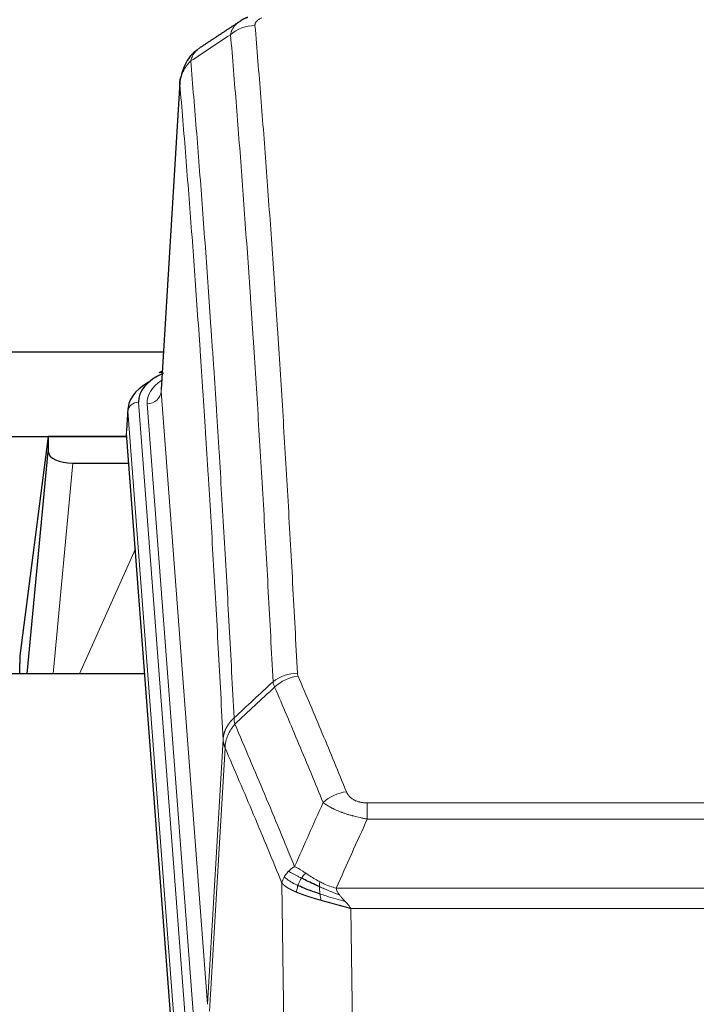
# Model space of a CAD drawing. Header units: inches. Extents: x 0 to 29700, y -16 to 21000.
# Tile 168 of 212: x 22963 to 23154, y 16786 to 17063. Entities that reach past the tile are written whole.
import ezdxf

# ---------------------------------------------------------------- set-up
doc = ezdxf.new("R2010")
doc.units = ezdxf.units.IN
doc.layers.add('254', color=7, linetype='Continuous', true_color=0xffffff)

msp = doc.modelspace()

# ---------------------------------------------------------------- linework, layer by layer
at = {"layer": '254', "color": 2, "linetype": 'Continuous', "lineweight": 25}
for p, q in [((23008.058, 17045.507), (23002.807, 16958.871)), ((22938.629, 16969.47), (23003.45, 16969.47)), ((23003.119, 16964.014), (23002.176, 16963.578)), ((22993.428, 16953.52), (22993.047, 16947.238)), ((23006.171, 16773.001), (22993.053, 16946.455)), ((22938.629, 16945.668), (22993.114, 16945.668)), ((22970.939, 16945.578), (22962.891, 16883.793)), ((22993.122, 16945.578), (22970.939, 16945.578)), ((22970.939, 16945.578), (22970.939, 16941.347)), ((22965.028, 16878.691), (22970.939, 16941.347)), ((22977.913, 16938.127), (22993.683, 16938.127)), ((22962.89, 16883.786), (22962.891, 16883.793)), ((22962.89, 16883.786), (22962.89, 16881.601)), ((22998.185, 16878.691), (22918.915, 16878.691))]:
    msp.add_line(p, q, dxfattribs=at)
at = {"layer": '254', "color": 110, "linetype": 'Continuous', "lineweight": 13}
for p, q in [((23008.059, 17044.885), (23002.812, 16958.296)), ((23002.812, 16958.296), (23015.878, 16785.523)), ((22996.428, 16955.304), (23009.539, 16781.944)), ((22998.82, 16954.869), (23011.886, 16782.096)), ((22993.434, 16952.734), (22993.053, 16946.455)), ((23006.545, 16779.374), (22993.434, 16952.734)), ((22977.913, 16938.127), (22972.306, 16878.691)), ((22979.717, 16878.691), (22995.514, 16913.914)), ((23015.878, 16785.523), (23020.255, 16860.199)), ((23020.811, 16857.866), (23016.459, 16783.613)), ((23060.904, 16842.318), (23266.247, 16842.318)), ((23060.904, 16837.755), (23060.904, 16842.318)), ((23266.247, 16837.755), (23060.904, 16837.755)), ((23037.811, 16744.07), (23036.853, 16819.721)), ((23052.173, 16818.275), (23274.978, 16818.275)), ((23270.865, 16812.531), (23056.285, 16812.531)), ((23056.285, 16812.531), (23057.254, 16736.035))]:
    msp.add_line(p, q, dxfattribs=at)
for centre, major_axis, ratio, start_param, end_param in [((23029.25, 17052.491), (-9.964, -0.842), 0.9013977, 4.6363308, 5.3961502), ((23022.839, 16955.243), (-24.034, 0.016), 0.461198, 5.6862399, 6.318352), ((22998.82, 16958.417), (3.989, 0.302), 0.8864705, 4.6454478, 6.1638843), ((22996.428, 16952.643), (2.991, 0.226), 0.8864705, 1.5038552, 3.0222916), ((23041.208, 16870.57), (-9.987, -0.512), 0.8285973, 4.6699673, 5.4273767), ((23041.396, 16869.778), (-9.188, -3.948), 0.8056434, 4.3791539, 5.1247913), ((23055.057, 16837.316), (-9.245, -3.812), 0.7933159, 4.3962573, 5.1392153)]:
    msp.add_ellipse(centre, major_axis=major_axis, ratio=ratio, start_param=start_param, end_param=end_param, dxfattribs=at)
at = {"layer": '254', "color": 2, "linetype": 'Continuous', "lineweight": 25}
for centre, major_axis, ratio, start_param, end_param in [((23020.447, 16955.678), (-24.034, 0.016), 0.461198, 5.4992389, 6.318352), ((23003.433, 16960.855), (1.258, -2.724), 0.6272114, 2.6666598, 3.1415983), ((23020.447, 16953.017), (-27.03, 0.194), 0.4633579, 5.618257, 6.3212481), ((22977.966, 16941.372), (7.027, 0.031), 0.4617281, 3.1395348, 4.7027345), ((22965.77, 16685.222), (-10.152, 515.131), 0.0020796, 5.0973621, 5.1034661)]:
    msp.add_ellipse(centre, major_axis=major_axis, ratio=ratio, start_param=start_param, end_param=end_param, dxfattribs=at)
for points in [[(23027.278, 17063.788), (23025.916, 17063.485), (23024.926, 17062.555)], [(23024.857, 17062.581), (23019.227, 17058.86), (23013.606, 17055.149)]]:
    msp.add_open_spline(points, degree=2, dxfattribs=at)
at = {"layer": '254', "color": 110, "linetype": 'Continuous', "lineweight": 13}
for points, knots in [([(23029.25, 17061.511), (23029.241, 17061.613), (23029.244, 17061.715), (23029.261, 17061.842), (23029.265, 17061.868), (23029.275, 17061.919), (23029.28, 17061.944), (23029.299, 17062.02), (23029.315, 17062.071), (23029.37, 17062.221), (23029.419, 17062.319), (23029.539, 17062.514), (23029.611, 17062.609), (23029.737, 17062.751), (23029.782, 17062.798), (23029.855, 17062.867), (23029.879, 17062.89), (23029.931, 17062.936), (23029.957, 17062.959), (23030.092, 17063.072), (23030.21, 17063.159), (23030.466, 17063.328), (23030.604, 17063.409), (23030.899, 17063.565), (23031.056, 17063.64), (23031.222, 17063.713)], [0, 0, 0, 0, 0.125, 0.125, 0.15625, 0.15625, 0.1875, 0.1875, 0.25, 0.25, 0.375, 0.375, 0.5, 0.5, 0.5625, 0.5625, 0.59375, 0.59375, 0.625, 0.625, 0.75, 0.75, 0.875, 0.875, 1, 1, 1, 1]), ([(23022.367, 17058.922), (23022.403, 17059.166), (23022.456, 17059.405), (23022.544, 17059.695), (23022.563, 17059.753), (23022.603, 17059.868), (23022.624, 17059.925), (23022.689, 17060.095), (23022.737, 17060.206), (23022.894, 17060.534), (23023.135, 17060.956), (23023.443, 17061.348), (23023.699, 17061.63), (23023.811, 17061.745), (23023.93, 17061.858), (23023.977, 17061.902), (23024.002, 17061.924), (23024.075, 17061.991), (23024.125, 17062.034), (23024.379, 17062.249), (23024.597, 17062.411), (23024.839, 17062.569), (23024.848, 17062.575), (23024.856, 17062.58)], [0, 0, 0, 0, 0.1656246, 0.1656246, 0.2070308, 0.2070308, 0.2484369, 0.2484369, 0.3312492, 0.3312492, 0.4968738, 0.6624984, 0.6624984, 0.7453108, 0.7660138, 0.7660138, 0.7867169, 0.7867169, 0.8281231, 0.8281231, 0.9937477, 0.9937477, 1, 1, 1, 1]), ([(23029.25, 17061.511), (23029.807, 17054.891), (23030.908, 17041.401), (23032.516, 17020.416), (23033.558, 17005.927), (23034.329, 16994.873), (23034.711, 16989.299), (23035.089, 16983.654), (23035.341, 16979.876), (23035.466, 16977.979), (23036.09, 16968.454), (23036.581, 16960.712), (23037.306, 16948.917), (23037.546, 16944.956), (23038.022, 16936.973), (23038.258, 16932.952), (23038.96, 16920.799), (23039.88, 16904.357), (23040.771, 16887.438), (23041.208, 16878.859)], [0, 0, 0, 0, 0.125, 0.25, 0.375, 0.375, 0.4375, 0.46875, 0.46875, 0.5, 0.5, 0.625, 0.625, 0.6875, 0.6875, 0.75, 0.75, 0.875, 1, 1, 1, 1]), ([(23034.341, 16876.483), (23033.903, 16885.052), (23033.011, 16901.95), (23032.089, 16918.373), (23031.386, 16930.512), (23031.15, 16934.528), (23030.673, 16942.501), (23030.433, 16946.458), (23029.707, 16958.24), (23029.215, 16965.972), (23028.591, 16975.486), (23028.465, 16977.381), (23028.214, 16981.155), (23027.835, 16986.793), (23027.452, 16992.36), (23026.68, 17003.402), (23025.637, 17017.874), (23024.027, 17038.835), (23022.925, 17052.309), (23022.367, 17058.922)], [0, 0, 0, 0, 0.125, 0.25, 0.25, 0.3125, 0.3125, 0.375, 0.375, 0.5, 0.5, 0.53125, 0.53125, 0.5625, 0.625, 0.625, 0.75, 0.875, 1, 1, 1, 1]), ([(23011.115, 17051.501), (23011.244, 17052.026), (23011.422, 17052.515), (23011.879, 17053.413), (23012.156, 17053.822), (23012.644, 17054.368), (23012.819, 17054.539), (23013.184, 17054.853), (23013.375, 17054.997), (23013.576, 17055.129)], [0, 0, 0, 0, 0.335226, 0.335226, 0.6704519, 0.6704519, 0.8380649, 0.8380649, 1, 1, 1, 1]), ([(23008.059, 17044.885), (23008.089, 17045.491), (23008.179, 17046.097), (23008.402, 17046.99), (23008.491, 17047.285), (23008.697, 17047.867), (23008.814, 17048.154), (23009.075, 17048.718), (23009.22, 17048.995), (23009.534, 17049.536), (23009.704, 17049.8), (23010.068, 17050.314), (23010.262, 17050.564), (23010.672, 17051.045), (23010.888, 17051.278), (23011.115, 17051.501)], [0, 0, 0, 0, 0.25, 0.25, 0.375, 0.375, 0.5, 0.5, 0.625, 0.625, 0.75, 0.75, 0.875, 0.875, 1, 1, 1, 1]), ([(23011.115, 17051.501), (23011.686, 17044.81), (23012.814, 17031.168), (23014.459, 17009.926), (23015.526, 16995.247), (23016.314, 16984.043), (23016.705, 16978.393), (23017.157, 16971.716), (23017.349, 16968.836), (23017.477, 16966.912), (23017.541, 16965.948), (23017.86, 16961.118), (23018.239, 16955.275), (23018.677, 16948.374), (23018.864, 16945.399), (23018.988, 16943.412), (23019.05, 16942.417), (23019.606, 16933.439), (23020.579, 16917.231), (23021.99, 16892.179), (23022.898, 16874.983), (23023.344, 16866.261)], [0, 0, 0, 0, 0.125, 0.25, 0.375, 0.375, 0.4375, 0.46875, 0.484375, 0.484375, 0.5, 0.5, 0.5625, 0.59375, 0.609375, 0.609375, 0.625, 0.625, 0.75, 0.875, 1, 1, 1, 1]), ([(23020.255, 16860.199), (23019.81, 16868.893), (23018.904, 16886.035), (23017.497, 16911.009), (23016.527, 16927.167), (23015.972, 16936.118), (23015.911, 16937.11), (23015.787, 16939.091), (23015.601, 16942.057), (23015.164, 16948.937), (23014.786, 16954.762), (23014.468, 16959.578), (23014.404, 16960.539), (23014.276, 16962.457), (23014.084, 16965.329), (23013.634, 16971.986), (23013.244, 16977.62), (23012.458, 16988.79), (23011.394, 17003.427), (23009.754, 17024.608), (23008.629, 17038.212), (23008.059, 17044.885)], [0, 0, 0, 0, 0.125, 0.25, 0.375, 0.375, 0.390625, 0.390625, 0.40625, 0.4375, 0.5, 0.5, 0.515625, 0.515625, 0.53125, 0.5625, 0.625, 0.625, 0.75, 0.875, 1, 1, 1, 1]), ([(23041.396, 16878.065), (23041.34, 16878.195), (23041.296, 16878.327), (23041.234, 16878.592), (23041.215, 16878.725), (23041.208, 16878.859)], [0, 0, 0, 0, 0.5, 0.5, 1, 1, 1, 1]), ([(23041.396, 16878.065), (23043.681, 16872.724), (23045.963, 16867.337), (23049.378, 16859.189), (23050.515, 16856.461), (23052.788, 16850.984), (23053.923, 16848.234), (23055.057, 16845.472)], [0, 0, 0, 0, 0.5, 0.5, 0.75, 0.75, 1, 1, 1, 1]), ([(23048.477, 16842.415), (23047.342, 16845.174), (23046.205, 16847.921), (23043.93, 16853.394), (23042.791, 16856.119), (23039.372, 16864.26), (23037.088, 16869.641), (23034.799, 16874.978)], [0, 0, 0, 0, 0.25, 0.25, 0.5, 0.5, 1, 1, 1, 1]), ([(23020.255, 16860.199), (23020.256, 16860.214), (23020.257, 16860.244), (23020.26, 16860.289), (23020.264, 16860.334), (23020.267, 16860.378), (23020.271, 16860.423), (23020.275, 16860.468), (23020.279, 16860.513), (23020.284, 16860.558), (23020.289, 16860.602), (23020.294, 16860.647), (23020.299, 16860.692), (23020.305, 16860.736), (23020.311, 16860.781), (23020.317, 16860.826), (23020.323, 16860.87), (23020.33, 16860.915), (23020.337, 16860.959), (23020.344, 16861.004), (23020.351, 16861.048), (23020.359, 16861.093), (23020.367, 16861.137), (23020.375, 16861.182), (23020.383, 16861.226), (23020.392, 16861.27), (23020.401, 16861.315), (23020.41, 16861.359), (23020.419, 16861.403), (23020.429, 16861.447), (23020.439, 16861.491), (23020.449, 16861.536), (23020.459, 16861.58), (23020.47, 16861.624), (23020.481, 16861.668), (23020.492, 16861.711), (23020.503, 16861.755), (23020.515, 16861.799), (23020.527, 16861.843), (23020.539, 16861.887), (23020.551, 16861.93), (23020.564, 16861.974), (23020.577, 16862.018), (23020.59, 16862.061), (23020.603, 16862.105), (23020.617, 16862.148), (23020.63, 16862.191), (23020.645, 16862.235), (23020.659, 16862.278), (23020.673, 16862.321), (23020.688, 16862.364), (23020.703, 16862.407), (23020.719, 16862.45), (23020.734, 16862.493), (23020.75, 16862.536), (23020.766, 16862.579), (23020.782, 16862.622), (23020.799, 16862.664), (23020.816, 16862.707), (23020.833, 16862.75), (23020.85, 16862.792), (23020.867, 16862.834), (23020.885, 16862.877), (23020.903, 16862.919), (23020.921, 16862.961), (23020.94, 16863.003), (23020.958, 16863.045), (23020.977, 16863.087), (23020.996, 16863.129), (23021.016, 16863.171), (23021.035, 16863.213), (23021.055, 16863.254), (23021.075, 16863.296), (23021.095, 16863.337), (23021.116, 16863.379), (23021.137, 16863.42), (23021.164, 16863.473), (23021.198, 16863.538), (23021.239, 16863.615), (23021.28, 16863.692), (23021.323, 16863.768), (23021.366, 16863.844), (23021.41, 16863.919), (23021.455, 16863.994), (23021.5, 16864.069), (23021.547, 16864.144), (23021.594, 16864.218), (23021.642, 16864.292), (23021.69, 16864.366), (23021.74, 16864.439), (23021.79, 16864.512), (23021.841, 16864.584), (23021.893, 16864.656), (23021.945, 16864.728), (23021.998, 16864.8), (23022.052, 16864.871), (23022.107, 16864.941), (23022.162, 16865.011), (23022.218, 16865.081), (23022.275, 16865.15), (23022.332, 16865.219), (23022.391, 16865.288), (23022.449, 16865.356), (23022.509, 16865.424), (23022.569, 16865.491), (23022.63, 16865.558), (23022.692, 16865.624), (23022.754, 16865.69), (23022.817, 16865.755), (23022.881, 16865.82), (23022.945, 16865.884), (23023.01, 16865.948), (23023.075, 16866.012), (23023.142, 16866.075), (23023.208, 16866.137), (23023.276, 16866.199), (23023.321, 16866.24), (23023.344, 16866.261)], [0, 0, 0, 0, 0.0066687, 0.0133374, 0.0200061, 0.0266746, 0.0333432, 0.0400116, 0.0466801, 0.0533484, 0.0600168, 0.066685, 0.0733532, 0.0800214, 0.0866895, 0.0933575, 0.1000255, 0.1066935, 0.1133614, 0.1200292, 0.126697, 0.1333647, 0.1400324, 0.1467001, 0.1533676, 0.1600352, 0.1667026, 0.1733701, 0.1800374, 0.1867047, 0.193372, 0.2000392, 0.2067064, 0.2133735, 0.2200405, 0.2267075, 0.2333745, 0.2400414, 0.2467082, 0.253375, 0.2600418, 0.2667085, 0.2733751, 0.2800417, 0.2867082, 0.2933747, 0.3000412, 0.3067075, 0.3133739, 0.3200401, 0.3267064, 0.3333725, 0.3400387, 0.3467047, 0.3533708, 0.3600367, 0.3667026, 0.3733685, 0.3800343, 0.3867001, 0.3933658, 0.4000315, 0.4066971, 0.4133626, 0.4200281, 0.4266936, 0.433359, 0.4400243, 0.4466896, 0.4533549, 0.4600201, 0.4666852, 0.4733503, 0.4800154, 0.4866804, 0.4933453, 0.5000102, 0.5125098, 0.5250093, 0.5375088, 0.5500082, 0.5625077, 0.5750071, 0.5875066, 0.600006, 0.6125054, 0.6250049, 0.6375043, 0.6500037, 0.6625032, 0.6750026, 0.6875021, 0.7000016, 0.7125011, 0.7250006, 0.7375001, 0.7499997, 0.7624993, 0.7749989, 0.7874985, 0.7999982, 0.812498, 0.8249977, 0.8374975, 0.8499974, 0.8624973, 0.8749972, 0.8874972, 0.8999973, 0.9124974, 0.9249976, 0.9374978, 0.9499981, 0.9624985, 0.9749989, 0.9874994, 1, 1, 1, 1]), ([(23023.556, 16864.524), (23023.481, 16864.818), (23023.439, 16865.12), (23023.38, 16865.71), (23023.365, 16865.997), (23023.344, 16866.261)], [0, 0, 0, 0, 0.5, 0.5, 1, 1, 1, 1]), ([(23020.811, 16857.866), (23020.832, 16858.449), (23020.91, 16859.037), (23021.173, 16860.203), (23021.359, 16860.782), (23021.831, 16861.914), (23022.116, 16862.466), (23022.775, 16863.53), (23023.147, 16864.041), (23023.556, 16864.524)], [0, 0, 0, 0, 0.25, 0.25, 0.5, 0.5, 0.75, 0.75, 1, 1, 1, 1]), ([(23023.556, 16864.524), (23026.378, 16857.969), (23029.194, 16851.344), (23033.407, 16841.305), (23034.81, 16837.941), (23037.613, 16831.18), (23039.012, 16827.782), (23040.41, 16824.367)], [0, 0, 0, 0, 0.5, 0.5, 0.75, 0.75, 1, 1, 1, 1]), ([(23020.811, 16857.866), (23020.806, 16857.878), (23020.796, 16857.903), (23020.781, 16857.941), (23020.765, 16857.98), (23020.75, 16858.02), (23020.735, 16858.06), (23020.719, 16858.1), (23020.704, 16858.142), (23020.689, 16858.184), (23020.673, 16858.226), (23020.658, 16858.269), (23020.642, 16858.313), (23020.627, 16858.357), (23020.612, 16858.402), (23020.597, 16858.448), (23020.582, 16858.494), (23020.567, 16858.541), (23020.552, 16858.588), (23020.537, 16858.637), (23020.522, 16858.685), (23020.508, 16858.735), (23020.494, 16858.785), (23020.48, 16858.835), (23020.466, 16858.886), (23020.452, 16858.938), (23020.439, 16858.991), (23020.418, 16859.075), (23020.392, 16859.187), (23020.364, 16859.324), (23020.34, 16859.452), (23020.321, 16859.569), (23020.305, 16859.676), (23020.292, 16859.773), (23020.282, 16859.86), (23020.274, 16859.937), (23020.268, 16860.004), (23020.264, 16860.061), (23020.26, 16860.108), (23020.258, 16860.145), (23020.256, 16860.172), (23020.255, 16860.189), (23020.255, 16860.197), (23020.255, 16860.199)], [0, 0, 0, 0, 0.0155037, 0.0313049, 0.0474035, 0.0637997, 0.0804935, 0.097485, 0.1147743, 0.1323613, 0.1502462, 0.1684289, 0.1869096, 0.2056883, 0.224765, 0.2441397, 0.2638126, 0.2837835, 0.3040527, 0.32462, 0.3454856, 0.3666494, 0.3881116, 0.409872, 0.4319308, 0.454288, 0.4769435, 0.4998975, 0.5635611, 0.6228928, 0.6778927, 0.7285606, 0.7748966, 0.8169007, 0.8545729, 0.8879131, 0.9169214, 0.9415977, 0.9619421, 0.9779545, 0.989635, 0.9969835, 1, 1, 1, 1]), ([(23036.853, 16819.721), (23035.523, 16822.962), (23034.19, 16826.187), (23031.523, 16832.607), (23030.187, 16835.801), (23026.176, 16845.338), (23023.497, 16851.633), (23020.811, 16857.866)], [0, 0, 0, 0, 0.25, 0.25, 0.5, 0.5, 1, 1, 1, 1]), ([(23060.904, 16842.318), (23060.721, 16842.318), (23060.539, 16842.323), (23060.175, 16842.341), (23059.995, 16842.355), (23059.64, 16842.394), (23059.464, 16842.418), (23059.118, 16842.476), (23058.947, 16842.511), (23058.736, 16842.561), (23058.694, 16842.571), (23058.61, 16842.592), (23058.486, 16842.625), (23058.364, 16842.661), (23058.126, 16842.736), (23057.818, 16842.845), (23057.531, 16842.972), (23057.357, 16843.057), (23057.323, 16843.074), (23057.255, 16843.109), (23057.221, 16843.127), (23057.121, 16843.182), (23057.057, 16843.219), (23056.867, 16843.332), (23056.748, 16843.41), (23056.521, 16843.573), (23056.414, 16843.657), (23056.211, 16843.829), (23056.115, 16843.918), (23056.003, 16844.032), (23055.98, 16844.055), (23055.936, 16844.101), (23055.915, 16844.125), (23055.851, 16844.195), (23055.81, 16844.241), (23055.691, 16844.383), (23055.618, 16844.479), (23055.481, 16844.672), (23055.417, 16844.77), (23055.241, 16845.066), (23055.141, 16845.268), (23055.057, 16845.472)], [0, 0, 0, 0, 0.0625, 0.0625, 0.125, 0.125, 0.1875, 0.1875, 0.25, 0.25, 0.265625, 0.265625, 0.28125, 0.3125, 0.3125, 0.375, 0.4375, 0.4375, 0.453125, 0.453125, 0.46875, 0.46875, 0.5, 0.5, 0.5625, 0.5625, 0.625, 0.625, 0.6875, 0.6875, 0.703125, 0.703125, 0.71875, 0.71875, 0.75, 0.75, 0.8125, 0.8125, 0.875, 0.875, 1, 1, 1, 1]), ([(23060.904, 16837.755), (23060.569, 16837.815), (23060.236, 16837.879), (23059.573, 16838.012), (23059.245, 16838.082), (23058.269, 16838.299), (23057.631, 16838.455), (23056.928, 16838.644), (23056.851, 16838.665), (23056.695, 16838.708), (23056.618, 16838.729), (23056.386, 16838.794), (23056.233, 16838.838), (23055.779, 16838.972), (23055.184, 16839.155), (23054.611, 16839.346), (23054.19, 16839.493), (23053.981, 16839.568), (23053.776, 16839.643), (23053.64, 16839.694), (23053.572, 16839.72), (23052.966, 16839.95), (23052.458, 16840.16), (23051.739, 16840.484), (23051.506, 16840.593), (23051.168, 16840.759), (23051.057, 16840.815), (23050.839, 16840.926), (23050.731, 16840.983), (23050.204, 16841.265), (23049.816, 16841.492), (23049.101, 16841.951), (23048.774, 16842.182), (23048.477, 16842.415)], [0, 0, 0, 0, 0.0625, 0.0625, 0.125, 0.125, 0.25, 0.25, 0.265625, 0.265625, 0.28125, 0.28125, 0.3125, 0.3125, 0.375, 0.4375, 0.4375, 0.46875, 0.484375, 0.484375, 0.5, 0.5, 0.625, 0.625, 0.6875, 0.6875, 0.71875, 0.71875, 0.75, 0.75, 0.875, 0.875, 1, 1, 1, 1]), ([(23038.703, 16823.022), (23038.949, 16823.266), (23039.215, 16823.502), (23039.786, 16823.951), (23040.089, 16824.165), (23040.41, 16824.367)], [0, 0, 0, 0, 0.5, 0.5, 1, 1, 1, 1]), ([(23043.585, 16822.471), (23043.286, 16822.665), (23042.996, 16822.854), (23041.869, 16823.574), (23041.103, 16824.039), (23040.41, 16824.367)], [0, 0, 0, 0, 0.25, 0.25, 1, 1, 1, 1]), ([(23036.853, 16819.721), (23036.911, 16820.007), (23036.993, 16820.294), (23037.206, 16820.867), (23037.337, 16821.152), (23037.492, 16821.434)], [0, 0, 0, 0, 0.5, 0.5, 1, 1, 1, 1]), ([(23037.492, 16821.434), (23037.649, 16821.709), (23037.829, 16821.981), (23038.233, 16822.512), (23038.458, 16822.771), (23038.703, 16823.022)], [0, 0, 0, 0, 0.5, 0.5, 1, 1, 1, 1]), ([(23041.375, 16819.018), (23040.94, 16819.222), (23040.53, 16819.426), (23039.001, 16820.242), (23038.105, 16820.85), (23037.492, 16821.434)], [0, 0, 0, 0, 0.25, 0.25, 1, 1, 1, 1]), ([(23042.361, 16821.091), (23041.99, 16821.279), (23041.633, 16821.462), (23040.272, 16822.167), (23039.401, 16822.639), (23038.703, 16823.022)], [0, 0, 0, 0, 0.25, 0.25, 1, 1, 1, 1]), ([(23042.361, 16821.091), (23042.46, 16821.246), (23042.561, 16821.394), (23042.818, 16821.738), (23042.975, 16821.922), (23043.286, 16822.238), (23043.439, 16822.369), (23043.585, 16822.471)], [0, 0, 0, 0, 0.25, 0.25, 0.625, 0.625, 1, 1, 1, 1]), ([(23047.555, 16820.064), (23047.374, 16820.159), (23047.196, 16820.257), (23046.489, 16820.651), (23045.974, 16820.958), (23044.98, 16821.572), (23044.501, 16821.879), (23043.886, 16822.276), (23043.735, 16822.375), (23043.585, 16822.471)], [0, 0, 0, 0, 0.125, 0.125, 0.5, 0.5, 0.875, 0.875, 1, 1, 1, 1]), ([(23040.885, 16817.173), (23040.874, 16817.177), (23040.85, 16817.187), (23040.815, 16817.202), (23040.78, 16817.217), (23040.744, 16817.233), (23040.708, 16817.248), (23040.671, 16817.264), (23040.634, 16817.28), (23040.597, 16817.296), (23040.559, 16817.313), (23040.521, 16817.329), (23040.483, 16817.346), (23040.444, 16817.363), (23040.405, 16817.381), (23040.365, 16817.398), (23040.326, 16817.416), (23040.286, 16817.434), (23040.245, 16817.452), (23040.204, 16817.471), (23040.163, 16817.49), (23040.122, 16817.509), (23040.08, 16817.528), (23040.039, 16817.547), (23039.996, 16817.567), (23039.954, 16817.587), (23039.911, 16817.607), (23039.868, 16817.628), (23039.825, 16817.648), (23039.782, 16817.669), (23039.738, 16817.69), (23039.694, 16817.712), (23039.65, 16817.733), (23039.606, 16817.755), (23039.561, 16817.778), (23039.517, 16817.8), (23039.472, 16817.823), (23039.427, 16817.846), (23039.382, 16817.869), (23039.337, 16817.892), (23039.291, 16817.916), (23039.246, 16817.94), (23039.2, 16817.964), (23039.154, 16817.989), (23039.108, 16818.013), (23039.062, 16818.038), (23039.016, 16818.064), (23038.97, 16818.089), (23038.924, 16818.115), (23038.878, 16818.141), (23038.832, 16818.167), (23038.786, 16818.194), (23038.739, 16818.221), (23038.693, 16818.248), (23038.647, 16818.275), (23038.601, 16818.303), (23038.555, 16818.331), (23038.508, 16818.359), (23038.462, 16818.388), (23038.416, 16818.416), (23038.37, 16818.445), (23038.325, 16818.475), (23038.279, 16818.504), (23038.233, 16818.534), (23038.188, 16818.564), (23038.143, 16818.595), (23038.097, 16818.626), (23038.052, 16818.657), (23038.008, 16818.688), (23037.963, 16818.719), (23037.919, 16818.751), (23037.874, 16818.783), (23037.831, 16818.816), (23037.787, 16818.849), (23037.744, 16818.882), (23037.7, 16818.915), (23037.658, 16818.948), (23037.615, 16818.982), (23037.573, 16819.016), (23037.531, 16819.051), (23037.49, 16819.086), (23037.448, 16819.121), (23037.408, 16819.156), (23037.367, 16819.192), (23037.327, 16819.228), (23037.288, 16819.264), (23037.249, 16819.3), (23037.21, 16819.337), (23037.172, 16819.374), (23037.134, 16819.411), (23037.097, 16819.449), (23037.061, 16819.487), (23037.025, 16819.525), (23036.989, 16819.564), (23036.954, 16819.603), (23036.92, 16819.642), (23036.886, 16819.681), (23036.864, 16819.708), (23036.853, 16819.721)], [0, 0, 0, 0, 0.0060657, 0.012223, 0.0184718, 0.0248123, 0.0312443, 0.0377679, 0.0443831, 0.0510899, 0.0578883, 0.0647782, 0.0717598, 0.0788329, 0.0859977, 0.093254, 0.1006019, 0.1080414, 0.1155725, 0.1231952, 0.1309095, 0.1387154, 0.1466129, 0.1546019, 0.1626826, 0.1708549, 0.1791188, 0.1874742, 0.1959213, 0.20446, 0.2130903, 0.2218121, 0.2306256, 0.2395307, 0.2485274, 0.2576156, 0.2667955, 0.276067, 0.2854301, 0.2948848, 0.3044311, 0.314069, 0.3237985, 0.3336196, 0.3435324, 0.3535367, 0.3636326, 0.3738202, 0.3840993, 0.3944701, 0.4049324, 0.4154864, 0.426132, 0.4368691, 0.4476979, 0.4586183, 0.4696303, 0.480734, 0.4919292, 0.503216, 0.5145945, 0.5260645, 0.5376262, 0.5492795, 0.5610244, 0.5728609, 0.584789, 0.5968087, 0.60892, 0.621123, 0.6334175, 0.6458037, 0.6582815, 0.6708509, 0.6835119, 0.6962645, 0.7091087, 0.7220445, 0.735072, 0.748191, 0.7614017, 0.774704, 0.7880979, 0.8015834, 0.8151605, 0.8288293, 0.8425896, 0.8564416, 0.8703852, 0.8844204, 0.8985472, 0.9127656, 0.9270756, 0.9414773, 0.9559705, 0.9705554, 0.9852319, 1, 1, 1, 1]), ([(23040.885, 16817.173), (23040.921, 16817.353), (23040.963, 16817.558), (23041.069, 16818.004), (23041.131, 16818.245), (23041.257, 16818.667), (23041.314, 16818.842), (23041.375, 16819.018)], [0, 0, 0, 0, 0.375, 0.375, 0.75, 0.75, 1, 1, 1, 1]), ([(23041.375, 16819.018), (23041.406, 16819.107), (23041.438, 16819.196), (23041.573, 16819.553), (23041.686, 16819.823), (23041.935, 16820.352), (23042.071, 16820.61), (23042.263, 16820.934), (23042.312, 16821.014), (23042.361, 16821.091)], [0, 0, 0, 0, 0.125, 0.125, 0.5, 0.5, 0.875, 0.875, 1, 1, 1, 1]), ([(23047.404, 16818.694), (23047.403, 16818.849), (23047.404, 16818.997), (23047.418, 16819.341), (23047.434, 16819.524), (23047.482, 16819.837), (23047.514, 16819.966), (23047.555, 16820.064)], [0, 0, 0, 0, 0.25, 0.25, 0.625, 0.625, 1, 1, 1, 1]), ([(23053.043, 16816.376), (23051.633, 16816.899), (23050.196, 16817.482), (23048.326, 16818.287), (23047.862, 16818.49), (23047.404, 16818.694)], [0, 0, 0, 0, 0.75, 0.75, 1, 1, 1, 1]), ([(23047.573, 16816.634), (23047.561, 16816.721), (23047.549, 16816.809), (23047.505, 16817.162), (23047.476, 16817.43), (23047.432, 16817.956), (23047.417, 16818.213), (23047.407, 16818.537), (23047.405, 16818.617), (23047.404, 16818.694)], [0, 0, 0, 0, 0.125, 0.125, 0.5, 0.5, 0.875, 0.875, 1, 1, 1, 1]), ([(23052.173, 16818.275), (23050.952, 16818.541), (23049.776, 16818.983), (23048.282, 16819.686), (23047.915, 16819.872), (23047.555, 16820.064)], [0, 0, 0, 0, 0.75, 0.75, 1, 1, 1, 1]), ([(23047.888, 16814.841), (23047.866, 16814.847), (23047.822, 16814.86), (23047.756, 16814.878), (23047.69, 16814.897), (23047.624, 16814.916), (23047.558, 16814.935), (23047.492, 16814.954), (23047.426, 16814.973), (23047.359, 16814.992), (23047.293, 16815.011), (23047.226, 16815.03), (23047.16, 16815.049), (23047.094, 16815.068), (23047.027, 16815.088), (23046.96, 16815.107), (23046.894, 16815.126), (23046.827, 16815.146), (23046.76, 16815.165), (23046.694, 16815.185), (23046.627, 16815.204), (23046.56, 16815.224), (23046.493, 16815.244), (23046.426, 16815.263), (23046.359, 16815.283), (23046.292, 16815.303), (23046.225, 16815.323), (23046.158, 16815.343), (23046.091, 16815.363), (23046.024, 16815.383), (23045.957, 16815.403), (23045.89, 16815.423), (23045.823, 16815.444), (23045.756, 16815.464), (23045.689, 16815.484), (23045.622, 16815.505), (23045.555, 16815.525), (23045.487, 16815.546), (23045.42, 16815.567), (23045.353, 16815.587), (23045.286, 16815.608), (23045.219, 16815.629), (23045.152, 16815.65), (23045.085, 16815.67), (23045.018, 16815.691), (23044.951, 16815.712), (23044.884, 16815.734), (23044.817, 16815.755), (23044.75, 16815.776), (23044.683, 16815.797), (23044.616, 16815.819), (23044.549, 16815.84), (23044.482, 16815.861), (23044.416, 16815.883), (23044.349, 16815.905), (23044.282, 16815.926), (23044.216, 16815.948), (23044.149, 16815.97), (23044.082, 16815.992), (23044.016, 16816.014), (23043.949, 16816.036), (23043.883, 16816.058), (23043.817, 16816.08), (23043.75, 16816.102), (23043.684, 16816.124), (23043.618, 16816.146), (23043.552, 16816.169), (23043.486, 16816.191), (23043.42, 16816.214), (23043.355, 16816.236), (23043.289, 16816.259), (23043.223, 16816.282), (23043.158, 16816.305), (23043.092, 16816.327), (23043.027, 16816.35), (23042.962, 16816.373), (23042.897, 16816.396), (23042.831, 16816.42), (23042.767, 16816.443), (23042.702, 16816.466), (23042.637, 16816.489), (23042.572, 16816.513), (23042.508, 16816.536), (23042.444, 16816.56), (23042.379, 16816.584), (23042.315, 16816.607), (23042.251, 16816.631), (23042.188, 16816.655), (23042.124, 16816.679), (23042.06, 16816.703), (23041.997, 16816.727), (23041.934, 16816.751), (23041.871, 16816.775), (23041.808, 16816.799), (23041.745, 16816.824), (23041.683, 16816.848), (23041.62, 16816.873), (23041.558, 16816.897), (23041.496, 16816.922), (23041.434, 16816.947), (23041.372, 16816.971), (23041.311, 16816.996), (23041.249, 16817.021), (23041.188, 16817.046), (23041.127, 16817.071), (23041.066, 16817.097), (23041.006, 16817.122), (23040.945, 16817.147), (23040.905, 16817.164), (23040.885, 16817.173)], [0, 0, 0, 0, 0.0082024, 0.0164263, 0.0246716, 0.0329384, 0.0412265, 0.0495362, 0.0578672, 0.0662198, 0.0745938, 0.0829892, 0.0914062, 0.0998446, 0.1083045, 0.1167859, 0.1252887, 0.1338131, 0.1423589, 0.1509263, 0.1595151, 0.1681255, 0.1767574, 0.1854108, 0.1940858, 0.2027822, 0.2115002, 0.2202398, 0.2290008, 0.2377835, 0.2465876, 0.2554134, 0.2642606, 0.2731295, 0.2820199, 0.2909319, 0.2998654, 0.3088206, 0.3177973, 0.3267956, 0.3358154, 0.3448569, 0.35392, 0.3630047, 0.3721109, 0.3812388, 0.3903883, 0.3995594, 0.4087522, 0.4179665, 0.4272025, 0.4364601, 0.4457393, 0.4550402, 0.4643627, 0.4737069, 0.4830727, 0.4924601, 0.5018692, 0.5113, 0.5207524, 0.5302265, 0.5397222, 0.5492397, 0.5587788, 0.5683395, 0.577922, 0.5875261, 0.5971519, 0.6067994, 0.6164686, 0.6261595, 0.6358721, 0.6456064, 0.6553624, 0.6651401, 0.6749395, 0.6847606, 0.6946034, 0.704468, 0.7143542, 0.7242622, 0.734192, 0.7441434, 0.7541166, 0.7641115, 0.7741282, 0.7841666, 0.7942268, 0.8043087, 0.8144123, 0.8245377, 0.8346848, 0.8448538, 0.8550444, 0.8652568, 0.875491, 0.885747, 0.8960247, 0.9063242, 0.9166455, 0.9269886, 0.9373534, 0.9477401, 0.9581485, 0.9685787, 0.9790306, 0.9895044, 1, 1, 1, 1]), ([(23047.888, 16814.841), (23047.855, 16815.012), (23047.815, 16815.209), (23047.733, 16815.64), (23047.691, 16815.875), (23047.623, 16816.289), (23047.597, 16816.46), (23047.573, 16816.634)], [0, 0, 0, 0, 0.375, 0.375, 0.75, 0.75, 1, 1, 1, 1]), ([(23054.715, 16814.479), (23052.942, 16814.983), (23051.113, 16815.513), (23048.739, 16816.255), (23048.151, 16816.443), (23047.573, 16816.634)], [0, 0, 0, 0, 0.75, 0.75, 1, 1, 1, 1]), ([(23053.043, 16816.376), (23052.925, 16816.534), (23052.815, 16816.692), (23052.566, 16817.086), (23052.441, 16817.323), (23052.255, 16817.798), (23052.194, 16818.036), (23052.173, 16818.275)], [0, 0, 0, 0, 0.25, 0.25, 0.625, 0.625, 1, 1, 1, 1]), ([(23054.715, 16814.479), (23054.641, 16814.559), (23054.567, 16814.639), (23054.271, 16814.956), (23054.049, 16815.194), (23053.622, 16815.668), (23053.416, 16815.904), (23053.164, 16816.219), (23053.103, 16816.298), (23053.043, 16816.376)], [0, 0, 0, 0, 0.125, 0.125, 0.5, 0.5, 0.875, 0.875, 1, 1, 1, 1]), ([(23056.285, 16812.531), (23056.263, 16812.537), (23056.219, 16812.55), (23056.153, 16812.569), (23056.086, 16812.588), (23056.019, 16812.607), (23055.953, 16812.626), (23055.886, 16812.644), (23055.819, 16812.663), (23055.752, 16812.682), (23055.685, 16812.701), (23055.617, 16812.72), (23055.55, 16812.739), (23055.482, 16812.758), (23055.415, 16812.777), (23055.347, 16812.796), (23055.279, 16812.815), (23055.211, 16812.834), (23055.143, 16812.852), (23055.075, 16812.871), (23055.007, 16812.89), (23054.939, 16812.909), (23054.871, 16812.928), (23054.802, 16812.947), (23054.734, 16812.966), (23054.665, 16812.985), (23054.596, 16813.004), (23054.527, 16813.023), (23054.458, 16813.042), (23054.389, 16813.061), (23054.32, 16813.08), (23054.251, 16813.099), (23054.182, 16813.118), (23054.113, 16813.137), (23054.043, 16813.156), (23053.974, 16813.175), (23053.904, 16813.194), (23053.834, 16813.213), (23053.765, 16813.232), (23053.695, 16813.251), (23053.625, 16813.27), (23053.555, 16813.289), (23053.485, 16813.308), (23053.415, 16813.327), (23053.345, 16813.346), (23053.274, 16813.365), (23053.204, 16813.384), (23053.134, 16813.404), (23053.063, 16813.423), (23052.993, 16813.442), (23052.922, 16813.461), (23052.851, 16813.48), (23052.781, 16813.499), (23052.71, 16813.518), (23052.639, 16813.538), (23052.568, 16813.557), (23052.497, 16813.576), (23052.426, 16813.595), (23052.355, 16813.615), (23052.284, 16813.634), (23052.213, 16813.653), (23052.141, 16813.672), (23052.07, 16813.692), (23051.999, 16813.711), (23051.927, 16813.73), (23051.856, 16813.75), (23051.784, 16813.769), (23051.713, 16813.788), (23051.641, 16813.808), (23051.569, 16813.827), (23051.498, 16813.846), (23051.426, 16813.866), (23051.354, 16813.885), (23051.282, 16813.905), (23051.21, 16813.924), (23051.139, 16813.944), (23051.067, 16813.963), (23050.995, 16813.983), (23050.923, 16814.002), (23050.851, 16814.022), (23050.779, 16814.041), (23050.706, 16814.061), (23050.634, 16814.081), (23050.562, 16814.1), (23050.49, 16814.12), (23050.418, 16814.14), (23050.346, 16814.159), (23050.273, 16814.179), (23050.201, 16814.199), (23050.129, 16814.218), (23050.057, 16814.238), (23049.984, 16814.258), (23049.912, 16814.278), (23049.84, 16814.298), (23049.767, 16814.317), (23049.695, 16814.337), (23049.623, 16814.357), (23049.55, 16814.377), (23049.478, 16814.397), (23049.406, 16814.417), (23049.333, 16814.437), (23049.261, 16814.457), (23049.188, 16814.477), (23049.116, 16814.497), (23049.044, 16814.517), (23048.971, 16814.537), (23048.899, 16814.557), (23048.827, 16814.577), (23048.754, 16814.597), (23048.682, 16814.617), (23048.61, 16814.638), (23048.537, 16814.658), (23048.465, 16814.678), (23048.393, 16814.698), (23048.321, 16814.719), (23048.248, 16814.739), (23048.176, 16814.759), (23048.104, 16814.78), (23048.032, 16814.8), (23047.96, 16814.82), (23047.912, 16814.834), (23047.888, 16814.841)], [0, 0, 0, 0, 0.007775, 0.0155603, 0.0233558, 0.0311618, 0.038978, 0.0468046, 0.0546416, 0.0624889, 0.0703466, 0.0782147, 0.0860931, 0.093982, 0.1018813, 0.109791, 0.1177112, 0.1256417, 0.1335828, 0.1415343, 0.1494962, 0.1574687, 0.1654516, 0.173445, 0.1814489, 0.1894634, 0.1974883, 0.2055238, 0.2135699, 0.2216264, 0.2296936, 0.2377713, 0.2458596, 0.2539585, 0.2620679, 0.270188, 0.2783187, 0.28646, 0.2946119, 0.3027745, 0.3109477, 0.3191316, 0.3273261, 0.3355314, 0.3437472, 0.3519738, 0.3602111, 0.3684591, 0.3767178, 0.3849872, 0.3932673, 0.4015582, 0.4098598, 0.4181722, 0.4264954, 0.4348293, 0.443174, 0.4515295, 0.4598958, 0.4682728, 0.4766607, 0.4850594, 0.493469, 0.5018893, 0.5103206, 0.5187626, 0.5272155, 0.5356793, 0.544154, 0.5526395, 0.561136, 0.5696433, 0.5781615, 0.5866906, 0.5952307, 0.6037817, 0.6123436, 0.6209165, 0.6295003, 0.638095, 0.6467007, 0.6553174, 0.6639451, 0.6725838, 0.6812334, 0.6898941, 0.6985657, 0.7072484, 0.7159421, 0.7246468, 0.7333625, 0.7420893, 0.7508272, 0.759576, 0.768336, 0.777107, 0.7858891, 0.7946823, 0.8034866, 0.812302, 0.8211284, 0.829966, 0.8388147, 0.8476746, 0.8565455, 0.8654276, 0.8743209, 0.8832252, 0.8921408, 0.9010675, 0.9100054, 0.9189544, 0.9279147, 0.9368861, 0.9458688, 0.9548626, 0.9638676, 0.9728839, 0.9819114, 0.9909501, 1, 1, 1, 1]), ([(23056.285, 16812.531), (23056.133, 16812.78), (23055.957, 16813.026), (23055.574, 16813.515), (23055.367, 16813.758), (23055.009, 16814.16), (23054.862, 16814.32), (23054.715, 16814.479)], [0, 0, 0, 0, 0.375, 0.375, 0.75, 0.75, 1, 1, 1, 1])]:
    msp.add_open_spline(points, degree=3, knots=knots, dxfattribs=at)
for points in [[(23022.367, 17058.922), (23018.614, 17056.446), (23014.864, 17053.972), (23011.115, 17051.501)], [(23023.344, 16866.261), (23027.009, 16869.67), (23030.675, 16873.077), (23034.341, 16876.483)], [(23034.799, 16874.978), (23031.051, 16871.494), (23027.303, 16868.01), (23023.556, 16864.524)], [(23034.799, 16874.978), (23034.687, 16875.236), (23034.499, 16875.745), (23034.381, 16876.239), (23034.341, 16876.483)], [(23040.41, 16824.367), (23043.084, 16830.388), (23045.773, 16836.404), (23048.477, 16842.415)], [(23060.904, 16837.755), (23057.976, 16831.268), (23055.066, 16824.775), (23052.173, 16818.275)]]:
    msp.add_open_spline(points, degree=3, dxfattribs=at)
at = {"layer": '254', "color": 2, "linetype": 'Continuous', "lineweight": 25}
for points, knots in [([(23013.001, 17054.695), (23012.48, 17054.322), (23011.423, 17053.413), (23010.059, 17051.631), (23009.006, 17049.475), (23008.59, 17047.949), (23008.455, 17047.176)], [0, 0, 0, 0, 0.2123708, 0.4683651, 0.7393635, 1, 1, 1, 1]), ([(23008.059, 17044.885), (23008.059, 17044.897), (23008.057, 17044.92), (23008.055, 17044.956), (23008.054, 17044.991), (23008.052, 17045.026), (23008.051, 17045.061), (23008.05, 17045.096), (23008.05, 17045.131), (23008.049, 17045.165), (23008.049, 17045.2), (23008.049, 17045.235), (23008.049, 17045.27), (23008.05, 17045.304), (23008.051, 17045.339), (23008.052, 17045.373), (23008.053, 17045.408), (23008.054, 17045.442), (23008.056, 17045.476), (23008.058, 17045.511), (23008.06, 17045.545), (23008.062, 17045.579), (23008.065, 17045.613), (23008.068, 17045.647), (23008.071, 17045.681), (23008.074, 17045.715), (23008.078, 17045.749), (23008.081, 17045.783), (23008.085, 17045.817), (23008.09, 17045.85), (23008.094, 17045.884), (23008.099, 17045.917), (23008.104, 17045.951), (23008.109, 17045.984), (23008.114, 17046.018), (23008.12, 17046.051), (23008.126, 17046.084), (23008.132, 17046.117), (23008.138, 17046.15), (23008.144, 17046.183), (23008.151, 17046.216), (23008.158, 17046.249), (23008.165, 17046.282), (23008.172, 17046.315), (23008.18, 17046.348), (23008.188, 17046.38), (23008.196, 17046.413), (23008.204, 17046.445), (23008.213, 17046.478), (23008.221, 17046.51), (23008.23, 17046.542), (23008.239, 17046.575), (23008.249, 17046.607), (23008.258, 17046.639), (23008.268, 17046.671), (23008.278, 17046.703), (23008.288, 17046.735), (23008.299, 17046.767), (23008.309, 17046.798), (23008.32, 17046.83), (23008.331, 17046.862), (23008.343, 17046.893), (23008.354, 17046.925), (23008.366, 17046.956), (23008.376, 17046.982), (23008.382, 17046.998), (23008.384, 17047.003)], [0, 0, 0, 0, 0.0160287, 0.0320483, 0.0480589, 0.0640604, 0.080053, 0.0960364, 0.1120109, 0.1279763, 0.1439327, 0.1598801, 0.1758184, 0.1917478, 0.2076681, 0.2235794, 0.2394817, 0.255375, 0.2712593, 0.2871346, 0.3030009, 0.3188582, 0.3347065, 0.3505458, 0.3663762, 0.3821975, 0.3980099, 0.4138133, 0.4296077, 0.4453931, 0.4611696, 0.4769371, 0.4926957, 0.5084453, 0.5241859, 0.5399176, 0.5556403, 0.5713541, 0.5870589, 0.6027548, 0.6184418, 0.6341198, 0.6497889, 0.6654491, 0.6811003, 0.6967426, 0.712376, 0.7280004, 0.743616, 0.7592226, 0.7748203, 0.7904091, 0.8059891, 0.8215601, 0.8371222, 0.8526754, 0.8682197, 0.8837552, 0.8992817, 0.9147994, 0.9303082, 0.9458081, 0.9612991, 0.9767813, 0.9922546, 1, 1, 1, 1]), ([(23047.573, 16816.634), (23047.284, 16816.729), (23046.998, 16816.825), (23045.864, 16817.212), (23045.041, 16817.507), (23043.476, 16818.105), (23042.734, 16818.408), (23041.816, 16818.815), (23041.593, 16818.916), (23041.375, 16819.018)], [0, 0, 0, 0, 0.125, 0.125, 0.5, 0.5, 0.875, 0.875, 1, 1, 1, 1]), ([(23047.404, 16818.694), (23047.176, 16818.796), (23046.948, 16818.899), (23046.047, 16819.308), (23045.388, 16819.615), (23044.118, 16820.22), (23043.508, 16820.518), (23042.736, 16820.902), (23042.547, 16820.997), (23042.361, 16821.091)], [0, 0, 0, 0, 0.125, 0.125, 0.5, 0.5, 0.875, 0.875, 1, 1, 1, 1])]:
    msp.add_open_spline(points, degree=3, knots=knots, dxfattribs=at)

doc.saveas('drawing.dxf')
